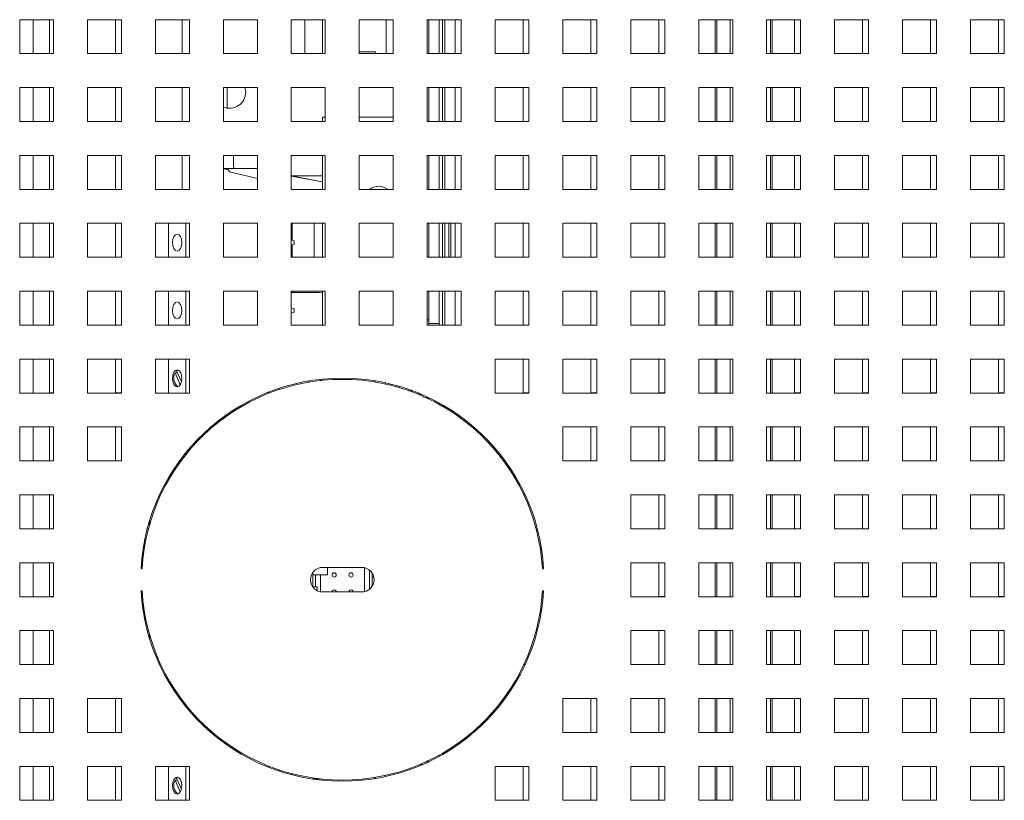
# Model space of a CAD drawing. Header units: inches. Extents: x 1 to 109, y 1 to 85.
# Tile 26 of 68: x 85.57 to 90.4, y 15.58 to 19.41. Entities that reach past the tile are written whole.
import ezdxf

# ---------------------------------------------------------------- set-up
doc = ezdxf.new("R2010")
doc.units = ezdxf.units.IN
doc.header["$MEASUREMENT"] = 0

msp = doc.modelspace()

# ---------------------------------------------------------------- linework, layer by layer
at = {"color": 7, "linetype": 'Continuous', "lineweight": 15, "ltscale": 5}
for p, q in [((85.7366, 19.4148), (85.57, 19.4148)), ((85.57, 19.4148), (85.57, 19.2481)), ((85.7156, 19.4148), (85.7156, 19.2481)), ((85.7366, 19.2481), (85.7366, 19.4148)), ((86.07, 19.4148), (85.9033, 19.4148)), ((85.9033, 19.4148), (85.9033, 19.2481)), ((86.0408, 19.4148), (86.0408, 19.2483)), ((86.07, 19.2481), (86.07, 19.4148)), ((86.4033, 19.4148), (86.2366, 19.4148)), ((86.2366, 19.4148), (86.2366, 19.2481)), ((86.3676, 19.2481), (86.3676, 19.4148)), ((86.4033, 19.2481), (86.4033, 19.4148)), ((86.7366, 19.4148), (86.57, 19.4148)), ((86.57, 19.4148), (86.57, 19.2481)), ((86.7366, 19.2481), (86.7366, 19.4148)), ((87.07, 19.4148), (86.9033, 19.4148)), ((86.9033, 19.4148), (86.9033, 19.2481)), ((86.97, 19.4148), (86.97, 19.2481)), ((87.0562, 19.2481), (87.0562, 19.4148)), ((87.07, 19.2481), (87.07, 19.4148)), ((87.4033, 19.4148), (87.2366, 19.4148)), ((87.2366, 19.4148), (87.2366, 19.2481)), ((87.3683, 19.2481), (87.3683, 19.4148)), ((87.4033, 19.2481), (87.4033, 19.4148)), ((87.7366, 19.4148), (87.57, 19.4148)), ((87.57, 19.4148), (87.57, 19.2481)), ((87.5785, 19.4148), (87.5785, 19.2481)), ((87.6283, 19.4148), (87.6283, 19.2481)), ((87.645, 19.4148), (87.645, 19.2481)), ((87.6575, 19.4148), (87.6575, 19.2481)), ((87.7075, 19.4148), (87.7075, 19.2483)), ((87.7366, 19.2481), (87.7366, 19.4148)), ((88.07, 19.4148), (87.9033, 19.4148)), ((87.9033, 19.4148), (87.9033, 19.2481)), ((88.0408, 19.4148), (88.0408, 19.2483)), ((88.07, 19.2481), (88.07, 19.4148)), ((88.4033, 19.4148), (88.2366, 19.4148)), ((88.2366, 19.4148), (88.2366, 19.2481)), ((88.3741, 19.4148), (88.3741, 19.2483)), ((88.4033, 19.2481), (88.4033, 19.4148)), ((88.7366, 19.4148), (88.57, 19.4148)), ((88.57, 19.4148), (88.57, 19.2481)), ((88.7075, 19.4148), (88.7075, 19.2483)), ((88.7366, 19.2481), (88.7366, 19.4148)), ((89.07, 19.4148), (88.9033, 19.4148)), ((88.9033, 19.4148), (88.9033, 19.2481)), ((88.9841, 19.4148), (88.9841, 19.2481)), ((89.07, 19.2481), (89.07, 19.4148)), ((89.4033, 19.4148), (89.2366, 19.4148)), ((89.2366, 19.4148), (89.2366, 19.2481)), ((89.2641, 19.2481), (89.2641, 19.4148)), ((89.3741, 19.4148), (89.3741, 19.2483)), ((89.4033, 19.2481), (89.4033, 19.4148)), ((89.7366, 19.4148), (89.57, 19.4148)), ((89.57, 19.4148), (89.57, 19.2481)), ((89.7075, 19.4148), (89.7075, 19.2483)), ((89.7366, 19.2481), (89.7366, 19.4148)), ((90.07, 19.4148), (89.9033, 19.4148)), ((89.9033, 19.4148), (89.9033, 19.2481)), ((90.0408, 19.4148), (90.0408, 19.2483)), ((90.07, 19.2481), (90.07, 19.4148)), ((90.4033, 19.4148), (90.2366, 19.4148)), ((90.2366, 19.4148), (90.2366, 19.2481)), ((90.3741, 19.4148), (90.3741, 19.2483)), ((90.4033, 19.2481), (90.4033, 19.4148)), ((85.57, 19.2481), (85.7366, 19.2481)), ((85.7156, 19.2483), (85.7366, 19.2483)), ((85.9033, 19.2481), (86.07, 19.2481)), ((86.0408, 19.2483), (86.07, 19.2483)), ((86.2366, 19.2481), (86.4033, 19.2481)), ((86.57, 19.2481), (86.7366, 19.2481)), ((86.9033, 19.2481), (87.07, 19.2481)), ((87.2366, 19.2562), (87.3162, 19.2562)), ((87.2366, 19.2481), (87.4033, 19.2481)), ((87.3162, 19.2481), (87.3162, 19.2562)), ((87.57, 19.2481), (87.7366, 19.2481)), ((87.7075, 19.2483), (87.7366, 19.2483)), ((87.9033, 19.2481), (88.07, 19.2481)), ((88.0408, 19.2483), (88.07, 19.2483)), ((88.2366, 19.2481), (88.4033, 19.2481)), ((88.3741, 19.2483), (88.4033, 19.2483)), ((88.57, 19.2481), (88.7366, 19.2481)), ((88.7075, 19.2483), (88.7366, 19.2483)), ((88.9033, 19.2481), (89.07, 19.2481)), ((89.2366, 19.2481), (89.4033, 19.2481)), ((89.3741, 19.2483), (89.4033, 19.2483)), ((89.57, 19.2481), (89.7366, 19.2481)), ((89.7075, 19.2483), (89.7366, 19.2483)), ((89.9033, 19.2481), (90.07, 19.2481)), ((90.0408, 19.2483), (90.07, 19.2483)), ((90.2366, 19.2481), (90.4033, 19.2481)), ((90.3741, 19.2483), (90.4033, 19.2483)), ((85.7366, 19.0814), (85.57, 19.0814)), ((85.57, 19.0814), (85.57, 18.9148)), ((85.7156, 19.0814), (85.7156, 18.9148)), ((85.7366, 18.9148), (85.7366, 19.0814)), ((86.07, 19.0814), (85.9033, 19.0814)), ((85.9033, 19.0814), (85.9033, 18.9148)), ((86.0408, 19.0814), (86.0408, 18.9149)), ((86.07, 18.9148), (86.07, 19.0814)), ((86.4033, 19.0814), (86.2366, 19.0814)), ((86.2366, 19.0814), (86.2366, 18.9148)), ((86.3676, 18.9148), (86.3676, 19.0814)), ((86.4033, 18.9148), (86.4033, 19.0814)), ((86.7366, 19.0814), (86.57, 19.0814)), ((86.57, 19.0814), (86.57, 18.9148)), ((86.6793, 19.0583), (86.6758, 19.0814)), ((86.7366, 18.9148), (86.7366, 19.0814)), ((87.07, 19.0814), (86.9033, 19.0814)), ((86.9033, 19.0814), (86.9033, 18.9148)), ((87.07, 18.9148), (87.07, 19.0814)), ((87.4033, 19.0814), (87.2366, 19.0814)), ((87.2366, 19.0814), (87.2366, 18.9148)), ((87.4033, 18.9148), (87.4033, 19.0814)), ((87.7366, 19.0814), (87.57, 19.0814)), ((87.57, 19.0814), (87.57, 18.9148)), ((87.5785, 19.0814), (87.5785, 18.9148)), ((87.6283, 19.0814), (87.6283, 18.9148)), ((87.645, 19.0814), (87.645, 18.9148)), ((87.6575, 19.0814), (87.6575, 18.9148)), ((87.7075, 19.0814), (87.7075, 18.9149)), ((87.7366, 18.9148), (87.7366, 19.0814)), ((88.07, 19.0814), (87.9033, 19.0814)), ((87.9033, 19.0814), (87.9033, 18.9148)), ((88.0408, 19.0814), (88.0408, 18.9149)), ((88.07, 18.9148), (88.07, 19.0814)), ((88.4033, 19.0814), (88.2366, 19.0814)), ((88.2366, 19.0814), (88.2366, 18.9148)), ((88.3741, 19.0814), (88.3741, 18.9149)), ((88.4033, 18.9148), (88.4033, 19.0814)), ((88.7366, 19.0814), (88.57, 19.0814)), ((88.57, 19.0814), (88.57, 18.9148)), ((88.7075, 19.0814), (88.7075, 18.9149)), ((88.7366, 18.9148), (88.7366, 19.0814)), ((89.07, 19.0814), (88.9033, 19.0814)), ((88.9033, 19.0814), (88.9033, 18.9148)), ((88.9841, 19.0814), (88.9841, 18.9148)), ((89.07, 18.9148), (89.07, 19.0814)), ((89.4033, 19.0814), (89.2366, 19.0814)), ((89.2366, 19.0814), (89.2366, 18.9148)), ((89.2641, 18.9148), (89.2641, 19.0814)), ((89.3741, 19.0814), (89.3741, 18.9149)), ((89.4033, 18.9148), (89.4033, 19.0814)), ((89.7366, 19.0814), (89.57, 19.0814)), ((89.57, 19.0814), (89.57, 18.9148)), ((89.7075, 19.0814), (89.7075, 18.9149)), ((89.7366, 18.9148), (89.7366, 19.0814)), ((90.07, 19.0814), (89.9033, 19.0814)), ((89.9033, 19.0814), (89.9033, 18.9148)), ((90.0408, 19.0814), (90.0408, 18.9149)), ((90.07, 18.9148), (90.07, 19.0814)), ((90.4033, 19.0814), (90.2366, 19.0814)), ((90.2366, 19.0814), (90.2366, 18.9148)), ((90.3741, 19.0814), (90.3741, 18.9149)), ((90.4033, 18.9148), (90.4033, 19.0814)), ((85.57, 18.9148), (85.7366, 18.9148)), ((85.7156, 18.9149), (85.7366, 18.9149)), ((85.9033, 18.9148), (86.07, 18.9148)), ((86.0408, 18.9149), (86.07, 18.9149)), ((86.2366, 18.9148), (86.4033, 18.9148)), ((86.57, 18.9148), (86.7366, 18.9148)), ((86.9033, 18.9148), (87.07, 18.9148)), ((87.0571, 18.9354), (87.07, 18.9354)), ((87.0571, 18.9148), (87.0571, 18.9354)), ((87.2366, 18.9354), (87.4033, 18.9354)), ((87.2366, 18.9148), (87.4033, 18.9148)), ((87.57, 18.9148), (87.7366, 18.9148)), ((87.7075, 18.9149), (87.7366, 18.9149)), ((87.9033, 18.9148), (88.07, 18.9148)), ((88.0408, 18.9149), (88.07, 18.9149)), ((88.2366, 18.9148), (88.4033, 18.9148)), ((88.3741, 18.9149), (88.4033, 18.9149)), ((88.57, 18.9148), (88.7366, 18.9148)), ((88.7075, 18.9149), (88.7366, 18.9149)), ((88.9033, 18.9148), (89.07, 18.9148)), ((89.2366, 18.9148), (89.4033, 18.9148)), ((89.3741, 18.9149), (89.4033, 18.9149)), ((89.57, 18.9148), (89.7366, 18.9148)), ((89.7075, 18.9149), (89.7366, 18.9149)), ((89.9033, 18.9148), (90.07, 18.9148)), ((90.0408, 18.9149), (90.07, 18.9149)), ((90.2366, 18.9148), (90.4033, 18.9148)), ((90.3741, 18.9149), (90.4033, 18.9149)), ((85.7366, 18.7481), (85.57, 18.7481)), ((85.57, 18.7481), (85.57, 18.5814)), ((85.7156, 18.7481), (85.7156, 18.5814)), ((85.7366, 18.5814), (85.7366, 18.7481)), ((86.07, 18.7481), (85.9033, 18.7481)), ((85.9033, 18.7481), (85.9033, 18.5814)), ((86.0408, 18.7481), (86.0408, 18.5816)), ((86.07, 18.5814), (86.07, 18.7481)), ((86.4033, 18.7481), (86.2366, 18.7481)), ((86.2366, 18.7481), (86.2366, 18.5814)), ((86.3676, 18.5814), (86.3676, 18.7481)), ((86.4033, 18.5814), (86.4033, 18.7481)), ((86.7366, 18.7481), (86.57, 18.7481)), ((86.57, 18.7481), (86.57, 18.5814)), ((86.7366, 18.5814), (86.7366, 18.7481)), ((87.07, 18.7481), (86.9033, 18.7481)), ((86.9033, 18.7481), (86.9033, 18.5814)), ((87.0571, 18.5814), (87.0571, 18.7481)), ((87.07, 18.5814), (87.07, 18.7481)), ((87.4033, 18.7481), (87.2366, 18.7481)), ((87.2366, 18.7481), (87.2366, 18.5814)), ((87.4033, 18.5814), (87.4033, 18.7481)), ((87.7366, 18.7481), (87.57, 18.7481)), ((87.57, 18.7481), (87.57, 18.5814)), ((87.5785, 18.7481), (87.5785, 18.5814)), ((87.6283, 18.7481), (87.6283, 18.5814)), ((87.645, 18.7481), (87.645, 18.5814)), ((87.6575, 18.7481), (87.6575, 18.5814)), ((87.7075, 18.7481), (87.7075, 18.5816)), ((87.7366, 18.5814), (87.7366, 18.7481)), ((88.07, 18.7481), (87.9033, 18.7481)), ((87.9033, 18.7481), (87.9033, 18.5814)), ((88.0408, 18.7481), (88.0408, 18.5816)), ((88.07, 18.5814), (88.07, 18.7481)), ((88.4033, 18.7481), (88.2366, 18.7481)), ((88.2366, 18.7481), (88.2366, 18.5814)), ((88.3741, 18.7481), (88.3741, 18.5816)), ((88.4033, 18.5814), (88.4033, 18.7481)), ((88.7366, 18.7481), (88.57, 18.7481)), ((88.57, 18.7481), (88.57, 18.5814)), ((88.7075, 18.7481), (88.7075, 18.5816)), ((88.7366, 18.5814), (88.7366, 18.7481)), ((89.07, 18.7481), (88.9033, 18.7481)), ((88.9033, 18.7481), (88.9033, 18.5814)), ((88.9841, 18.7481), (88.9841, 18.5814)), ((89.07, 18.5814), (89.07, 18.7481)), ((89.4033, 18.7481), (89.2366, 18.7481)), ((89.2366, 18.7481), (89.2366, 18.5814)), ((89.2641, 18.5814), (89.2641, 18.7481)), ((89.3741, 18.7481), (89.3741, 18.5816)), ((89.4033, 18.5814), (89.4033, 18.7481)), ((89.7366, 18.7481), (89.57, 18.7481)), ((89.57, 18.7481), (89.57, 18.5814)), ((89.7075, 18.7481), (89.7075, 18.5816)), ((89.7366, 18.5814), (89.7366, 18.7481)), ((90.07, 18.7481), (89.9033, 18.7481)), ((89.9033, 18.7481), (89.9033, 18.5814)), ((90.0408, 18.7481), (90.0408, 18.5816)), ((90.07, 18.5814), (90.07, 18.7481)), ((90.4033, 18.7481), (90.2366, 18.7481)), ((90.2366, 18.7481), (90.2366, 18.5814)), ((90.3741, 18.7481), (90.3741, 18.5816)), ((90.4033, 18.5814), (90.4033, 18.7481)), ((86.57, 18.6846), (86.6214, 18.6843)), ((86.57, 18.6824), (86.5948, 18.6781)), ((86.5939, 18.6844), (86.5939, 18.6814)), ((86.6065, 18.6655), (86.7366, 18.6343)), ((86.6214, 18.6843), (86.7366, 18.684)), ((86.9033, 18.6487), (87.0571, 18.6188)), ((87.0571, 18.6477), (86.9033, 18.6487)), ((86.9033, 18.6464), (87.0571, 18.6188)), ((85.57, 18.5814), (85.7366, 18.5814)), ((85.7156, 18.5816), (85.7366, 18.5816)), ((85.9033, 18.5814), (86.07, 18.5814)), ((86.0408, 18.5816), (86.07, 18.5816)), ((86.2366, 18.5814), (86.4033, 18.5814)), ((86.57, 18.5814), (86.7366, 18.5814)), ((86.9033, 18.5814), (87.07, 18.5814)), ((87.2366, 18.5814), (87.4033, 18.5814)), ((87.57, 18.5814), (87.7366, 18.5814)), ((87.7075, 18.5816), (87.7366, 18.5816)), ((87.9033, 18.5814), (88.07, 18.5814)), ((88.0408, 18.5816), (88.07, 18.5816)), ((88.2366, 18.5814), (88.4033, 18.5814)), ((88.3741, 18.5816), (88.4033, 18.5816)), ((88.57, 18.5814), (88.7366, 18.5814)), ((88.7075, 18.5816), (88.7366, 18.5816)), ((88.9033, 18.5814), (89.07, 18.5814)), ((89.2366, 18.5814), (89.4033, 18.5814)), ((89.3741, 18.5816), (89.4033, 18.5816)), ((89.57, 18.5814), (89.7366, 18.5814)), ((89.7075, 18.5816), (89.7366, 18.5816)), ((89.9033, 18.5814), (90.07, 18.5814)), ((90.0408, 18.5816), (90.07, 18.5816)), ((90.2366, 18.5814), (90.4033, 18.5814)), ((90.3741, 18.5816), (90.4033, 18.5816)), ((85.7366, 18.4148), (85.57, 18.4148)), ((85.57, 18.4148), (85.57, 18.2481)), ((85.7156, 18.4148), (85.7156, 18.2481)), ((85.7366, 18.2481), (85.7366, 18.4148)), ((86.07, 18.4148), (85.9033, 18.4148)), ((85.9033, 18.4148), (85.9033, 18.2481)), ((86.0408, 18.4148), (86.0408, 18.2483)), ((86.07, 18.2481), (86.07, 18.4148)), ((86.4033, 18.4148), (86.2366, 18.4148)), ((86.2366, 18.4148), (86.2366, 18.2481)), ((86.3006, 18.4148), (86.3006, 18.2481)), ((86.3859, 18.4148), (86.3859, 18.2481)), ((86.4033, 18.2481), (86.4033, 18.4148)), ((86.7366, 18.4148), (86.57, 18.4148)), ((86.57, 18.4148), (86.57, 18.2481)), ((86.7366, 18.2481), (86.7366, 18.4148)), ((87.07, 18.4148), (86.9033, 18.4148)), ((86.9033, 18.4148), (86.9033, 18.2481)), ((86.9079, 18.4148), (86.9079, 18.3319)), ((87.0162, 18.4148), (87.0162, 18.2483)), ((87.0571, 18.2481), (87.0571, 18.4148)), ((87.07, 18.2481), (87.07, 18.4148)), ((87.4033, 18.4148), (87.2366, 18.4148)), ((87.2366, 18.4148), (87.2366, 18.2481)), ((87.4033, 18.2481), (87.4033, 18.4148)), ((87.7366, 18.4148), (87.57, 18.4148)), ((87.57, 18.4148), (87.57, 18.2481)), ((87.5785, 18.4148), (87.5785, 18.2481)), ((87.6283, 18.4148), (87.6283, 18.2481)), ((87.645, 18.4148), (87.645, 18.2481)), ((87.6575, 18.4148), (87.6575, 18.2481)), ((87.6769, 18.4148), (87.6769, 18.2481)), ((87.6866, 18.4148), (87.6866, 18.2481)), ((87.7075, 18.4148), (87.7075, 18.2483)), ((87.7366, 18.2481), (87.7366, 18.4148)), ((88.07, 18.4148), (87.9033, 18.4148)), ((87.9033, 18.4148), (87.9033, 18.2481)), ((88.0408, 18.4148), (88.0408, 18.2483)), ((88.07, 18.2481), (88.07, 18.4148)), ((88.4033, 18.4148), (88.2366, 18.4148)), ((88.2366, 18.4148), (88.2366, 18.2481)), ((88.3741, 18.4148), (88.3741, 18.2483)), ((88.4033, 18.2481), (88.4033, 18.4148)), ((88.7366, 18.4148), (88.57, 18.4148)), ((88.57, 18.4148), (88.57, 18.2481)), ((88.7075, 18.4148), (88.7075, 18.2483)), ((88.7366, 18.2481), (88.7366, 18.4148)), ((89.07, 18.4148), (88.9033, 18.4148)), ((88.9033, 18.4148), (88.9033, 18.2481)), ((88.9841, 18.4148), (88.9841, 18.2481)), ((89.07, 18.2481), (89.07, 18.4148)), ((89.4033, 18.4148), (89.2366, 18.4148)), ((89.2366, 18.4148), (89.2366, 18.2481)), ((89.2641, 18.2481), (89.2641, 18.4148)), ((89.3741, 18.4148), (89.3741, 18.2483)), ((89.4033, 18.2481), (89.4033, 18.4148)), ((89.7366, 18.4148), (89.57, 18.4148)), ((89.57, 18.4148), (89.57, 18.2481)), ((89.7075, 18.4148), (89.7075, 18.2483)), ((89.7366, 18.2481), (89.7366, 18.4148)), ((90.07, 18.4148), (89.9033, 18.4148)), ((89.9033, 18.4148), (89.9033, 18.2481)), ((90.0408, 18.4148), (90.0408, 18.2483)), ((90.07, 18.2481), (90.07, 18.4148)), ((90.4033, 18.4148), (90.2366, 18.4148)), ((90.2366, 18.4148), (90.2366, 18.2481)), ((90.3741, 18.4148), (90.3741, 18.2483)), ((90.4033, 18.2481), (90.4033, 18.4148)), ((86.9033, 18.3337), (86.9172, 18.3282)), ((86.9172, 18.3282), (86.9172, 18.3123)), ((86.9172, 18.3123), (86.9033, 18.3068)), ((86.9079, 18.3086), (86.9079, 18.2481)), ((85.57, 18.2481), (85.7366, 18.2481)), ((85.7156, 18.2483), (85.7366, 18.2483)), ((85.9033, 18.2481), (86.07, 18.2481)), ((86.0408, 18.2483), (86.07, 18.2483)), ((86.2366, 18.2481), (86.4033, 18.2481)), ((86.57, 18.2481), (86.7366, 18.2481)), ((86.9033, 18.2481), (87.07, 18.2481)), ((87.0162, 18.2483), (86.9079, 18.2483)), ((87.0162, 18.2483), (87.0571, 18.2483)), ((87.2366, 18.2481), (87.4033, 18.2481)), ((87.57, 18.2481), (87.7366, 18.2481)), ((87.7075, 18.2483), (87.7366, 18.2483)), ((87.9033, 18.2481), (88.07, 18.2481)), ((88.0408, 18.2483), (88.07, 18.2483)), ((88.2366, 18.2481), (88.4033, 18.2481)), ((88.3741, 18.2483), (88.4033, 18.2483)), ((88.57, 18.2481), (88.7366, 18.2481)), ((88.7075, 18.2483), (88.7366, 18.2483)), ((88.9033, 18.2481), (89.07, 18.2481)), ((89.2366, 18.2481), (89.4033, 18.2481)), ((89.3741, 18.2483), (89.4033, 18.2483)), ((89.57, 18.2481), (89.7366, 18.2481)), ((89.7075, 18.2483), (89.7366, 18.2483)), ((89.9033, 18.2481), (90.07, 18.2481)), ((90.0408, 18.2483), (90.07, 18.2483)), ((90.2366, 18.2481), (90.4033, 18.2481)), ((90.3741, 18.2483), (90.4033, 18.2483)), ((85.7366, 18.0814), (85.57, 18.0814)), ((85.57, 18.0814), (85.57, 17.9148)), ((85.7156, 18.0814), (85.7156, 17.9148)), ((85.7366, 17.9148), (85.7366, 18.0814)), ((86.07, 18.0814), (85.9033, 18.0814)), ((85.9033, 18.0814), (85.9033, 17.9148)), ((86.0408, 18.0814), (86.0408, 17.9149)), ((86.07, 17.9148), (86.07, 18.0814)), ((86.4033, 18.0814), (86.2366, 18.0814)), ((86.2366, 18.0814), (86.2366, 17.9148)), ((86.3006, 18.0814), (86.3006, 17.9148)), ((86.3859, 18.0814), (86.3859, 17.9148)), ((86.4033, 17.9148), (86.4033, 18.0814)), ((86.7366, 18.0814), (86.57, 18.0814)), ((86.57, 18.0814), (86.57, 17.9148)), ((86.7366, 17.9148), (86.7366, 18.0814)), ((87.07, 18.0814), (86.9033, 18.0814)), ((86.9033, 18.0814), (86.9033, 17.9148)), ((86.9079, 18.0814), (86.9079, 18.0749)), ((87.0571, 17.9148), (87.0571, 18.0814)), ((87.07, 17.9148), (87.07, 18.0814)), ((87.4033, 18.0814), (87.2366, 18.0814)), ((87.2366, 18.0814), (87.2366, 17.9148)), ((87.4033, 17.9148), (87.4033, 18.0814)), ((87.7366, 18.0814), (87.57, 18.0814)), ((87.57, 18.0814), (87.57, 17.9148)), ((87.5785, 18.0814), (87.5785, 17.9233)), ((87.6283, 18.0814), (87.6283, 17.9233)), ((87.645, 18.0814), (87.645, 17.9148)), ((87.6575, 18.0814), (87.6575, 17.9148)), ((87.7075, 18.0814), (87.7075, 17.9149)), ((87.7366, 17.9148), (87.7366, 18.0814)), ((88.07, 18.0814), (87.9033, 18.0814)), ((87.9033, 18.0814), (87.9033, 17.9148)), ((88.0408, 18.0814), (88.0408, 17.9149)), ((88.07, 17.9148), (88.07, 18.0814)), ((88.4033, 18.0814), (88.2366, 18.0814)), ((88.2366, 18.0814), (88.2366, 17.9148)), ((88.3741, 18.0814), (88.3741, 17.9149)), ((88.4033, 17.9148), (88.4033, 18.0814)), ((88.7366, 18.0814), (88.57, 18.0814)), ((88.57, 18.0814), (88.57, 17.9148)), ((88.7075, 18.0814), (88.7075, 17.9149)), ((88.7366, 17.9148), (88.7366, 18.0814)), ((89.07, 18.0814), (88.9033, 18.0814)), ((88.9033, 18.0814), (88.9033, 17.9148)), ((88.9841, 18.0814), (88.9841, 17.9148)), ((89.07, 17.9148), (89.07, 18.0814)), ((89.4033, 18.0814), (89.2366, 18.0814)), ((89.2366, 18.0814), (89.2366, 17.9148)), ((89.2641, 17.9148), (89.2641, 18.0814)), ((89.3741, 18.0814), (89.3741, 17.9149)), ((89.4033, 17.9148), (89.4033, 18.0814)), ((89.7366, 18.0814), (89.57, 18.0814)), ((89.57, 18.0814), (89.57, 17.9148)), ((89.7075, 18.0814), (89.7075, 17.9149)), ((89.7366, 17.9148), (89.7366, 18.0814)), ((90.07, 18.0814), (89.9033, 18.0814)), ((89.9033, 18.0814), (89.9033, 17.9148)), ((90.0408, 18.0814), (90.0408, 17.9149)), ((90.07, 17.9148), (90.07, 18.0814)), ((90.4033, 18.0814), (90.2366, 18.0814)), ((90.2366, 18.0814), (90.2366, 17.9148)), ((90.3741, 18.0814), (90.3741, 17.9149)), ((90.4033, 17.9148), (90.4033, 18.0814)), ((86.9033, 18.0749), (87.0408, 18.0749)), ((87.0408, 18.0749), (87.0571, 18.0762)), ((86.9033, 18.0004), (86.9172, 17.9948)), ((86.9172, 17.9948), (86.9172, 17.979)), ((86.9172, 17.979), (86.9033, 17.9734)), ((87.57, 17.9416), (87.5785, 17.9416)), ((85.57, 17.9148), (85.7366, 17.9148)), ((85.7156, 17.9149), (85.7366, 17.9149)), ((85.9033, 17.9148), (86.07, 17.9148)), ((86.0408, 17.9149), (86.07, 17.9149)), ((86.2366, 17.9148), (86.4033, 17.9148)), ((86.57, 17.9148), (86.7366, 17.9148)), ((86.9033, 17.9148), (87.07, 17.9148)), ((87.2366, 17.9148), (87.4033, 17.9148)), ((87.57, 17.9148), (87.7366, 17.9148)), ((87.5785, 17.9233), (87.6283, 17.9233)), ((87.5785, 17.9148), (87.5785, 17.9233)), ((87.6283, 17.9233), (87.6283, 17.9148)), ((87.7075, 17.9149), (87.7366, 17.9149)), ((87.9033, 17.9148), (88.07, 17.9148)), ((88.0408, 17.9149), (88.07, 17.9149)), ((88.2366, 17.9148), (88.4033, 17.9148)), ((88.3741, 17.9149), (88.4033, 17.9149)), ((88.57, 17.9148), (88.7366, 17.9148)), ((88.7075, 17.9149), (88.7366, 17.9149)), ((88.9033, 17.9148), (89.07, 17.9148)), ((89.2366, 17.9148), (89.4033, 17.9148)), ((89.3741, 17.9149), (89.4033, 17.9149)), ((89.57, 17.9148), (89.7366, 17.9148)), ((89.7075, 17.9149), (89.7366, 17.9149)), ((89.9033, 17.9148), (90.07, 17.9148)), ((90.0408, 17.9149), (90.07, 17.9149)), ((90.2366, 17.9148), (90.4033, 17.9148)), ((90.3741, 17.9149), (90.4033, 17.9149)), ((85.7366, 17.7481), (85.57, 17.7481)), ((85.57, 17.7481), (85.57, 17.5814)), ((85.7156, 17.7481), (85.7156, 17.5814)), ((85.7366, 17.5814), (85.7366, 17.7481)), ((86.07, 17.7481), (85.9033, 17.7481)), ((85.9033, 17.7481), (85.9033, 17.5814)), ((86.0408, 17.7481), (86.0408, 17.5816)), ((86.07, 17.5814), (86.07, 17.7481)), ((86.4033, 17.7481), (86.2366, 17.7481)), ((86.2366, 17.7481), (86.2366, 17.5814)), ((86.3006, 17.7481), (86.3006, 17.5814)), ((86.3859, 17.7481), (86.3859, 17.5814)), ((86.4033, 17.5814), (86.4033, 17.7481)), ((88.07, 17.7481), (87.9033, 17.7481)), ((87.9033, 17.7481), (87.9033, 17.5814)), ((88.0408, 17.7481), (88.0408, 17.5816)), ((88.07, 17.5814), (88.07, 17.7481)), ((88.4033, 17.7481), (88.2366, 17.7481)), ((88.2366, 17.7481), (88.2366, 17.5814)), ((88.3741, 17.7481), (88.3741, 17.5816)), ((88.4033, 17.5814), (88.4033, 17.7481)), ((88.7366, 17.7481), (88.57, 17.7481)), ((88.57, 17.7481), (88.57, 17.5814)), ((88.7075, 17.7481), (88.7075, 17.5816)), ((88.7366, 17.5814), (88.7366, 17.7481)), ((89.07, 17.7481), (88.9033, 17.7481)), ((88.9033, 17.7481), (88.9033, 17.5814)), ((88.9841, 17.7481), (88.9841, 17.5814)), ((89.07, 17.5814), (89.07, 17.7481)), ((89.4033, 17.7481), (89.2366, 17.7481)), ((89.2366, 17.7481), (89.2366, 17.5814)), ((89.2641, 17.5814), (89.2641, 17.7481)), ((89.3741, 17.7481), (89.3741, 17.5816)), ((89.4033, 17.5814), (89.4033, 17.7481)), ((89.7366, 17.7481), (89.57, 17.7481)), ((89.57, 17.7481), (89.57, 17.5814)), ((89.7075, 17.7481), (89.7075, 17.5816)), ((89.7366, 17.5814), (89.7366, 17.7481)), ((90.07, 17.7481), (89.9033, 17.7481)), ((89.9033, 17.7481), (89.9033, 17.5814)), ((90.0408, 17.7481), (90.0408, 17.5816)), ((90.07, 17.5814), (90.07, 17.7481)), ((90.4033, 17.7481), (90.2366, 17.7481)), ((90.2366, 17.7481), (90.2366, 17.5814)), ((90.3741, 17.7481), (90.3741, 17.5816)), ((90.4033, 17.5814), (90.4033, 17.7481)), ((86.3399, 17.6906), (86.3468, 17.6947)), ((86.3637, 17.6362), (86.3399, 17.6906)), ((86.3445, 17.6801), (86.3329, 17.6801)), ((86.3329, 17.6801), (86.3581, 17.6224)), ((87.0463, 17.647), (87.0493, 17.6413)), ((86.8439, 17.5985), (86.8439, 17.6047)), ((86.9887, 17.6346), (86.9887, 17.6405)), ((87.3127, 17.6415), (87.3127, 17.6356)), ((87.3652, 17.6315), (87.3652, 17.6255)), ((87.3915, 17.6253), (87.3915, 17.6193)), ((87.4177, 17.6124), (87.4177, 17.6184)), ((85.57, 17.5814), (85.7366, 17.5814)), ((85.7156, 17.5816), (85.7366, 17.5816)), ((85.9033, 17.5814), (86.07, 17.5814)), ((86.0408, 17.5816), (86.07, 17.5816)), ((86.2366, 17.5814), (86.4033, 17.5814)), ((86.7922, 17.5798), (86.7922, 17.586)), ((87.4988, 17.5902), (87.4803, 17.5927)), ((87.4872, 17.5923), (87.4988, 17.5902)), ((87.5183, 17.5784), (87.5456, 17.5734)), ((87.5522, 17.5615), (87.5785, 17.5567)), ((87.5785, 17.5585), (87.5785, 17.552)), ((87.9033, 17.5814), (88.07, 17.5814)), ((88.0408, 17.5816), (88.07, 17.5816)), ((88.2366, 17.5814), (88.4033, 17.5814)), ((88.3741, 17.5816), (88.4033, 17.5816)), ((88.57, 17.5814), (88.7366, 17.5814)), ((88.7075, 17.5816), (88.7366, 17.5816)), ((88.9033, 17.5814), (89.07, 17.5814)), ((89.2366, 17.5814), (89.4033, 17.5814)), ((89.3741, 17.5816), (89.4033, 17.5816)), ((89.57, 17.5814), (89.7366, 17.5814)), ((89.7075, 17.5816), (89.7366, 17.5816)), ((89.9033, 17.5814), (90.07, 17.5814)), ((90.0408, 17.5816), (90.07, 17.5816)), ((90.2366, 17.5814), (90.4033, 17.5814)), ((90.3741, 17.5816), (90.4033, 17.5816)), ((87.6283, 17.533), (87.6283, 17.5264)), ((87.6346, 17.5296), (87.6346, 17.5229)), ((87.645, 17.5237), (87.645, 17.517)), ((87.6575, 17.5164), (87.6575, 17.5097)), ((86.5786, 17.4702), (86.5847, 17.4702)), ((86.5847, 17.4702), (86.5847, 17.4673)), ((86.5847, 17.4702), (86.5867, 17.4702)), ((86.5867, 17.4688), (86.5867, 17.4759)), ((86.6055, 17.4887), (86.6161, 17.4887)), ((85.7366, 17.4148), (85.57, 17.4148)), ((85.57, 17.4148), (85.57, 17.2481)), ((85.7156, 17.4148), (85.7156, 17.2481)), ((85.7366, 17.2481), (85.7366, 17.4148)), ((86.07, 17.4148), (85.9033, 17.4148)), ((85.9033, 17.4148), (85.9033, 17.2481)), ((86.0408, 17.4148), (86.0408, 17.2483)), ((86.07, 17.2481), (86.07, 17.4148)), ((86.5009, 17.4008), (86.4993, 17.4072)), ((87.7989, 17.4149), (87.79, 17.4149)), ((88.4033, 17.4148), (88.2366, 17.4148)), ((88.2366, 17.4148), (88.2366, 17.2481)), ((88.3741, 17.4148), (88.3741, 17.2483)), ((88.4033, 17.2481), (88.4033, 17.4148)), ((88.7366, 17.4148), (88.57, 17.4148)), ((88.57, 17.4148), (88.57, 17.2481)), ((88.7075, 17.4148), (88.7075, 17.2483)), ((88.7366, 17.2481), (88.7366, 17.4148)), ((89.07, 17.4148), (88.9033, 17.4148)), ((88.9033, 17.4148), (88.9033, 17.2481)), ((88.9841, 17.4148), (88.9841, 17.2481)), ((89.07, 17.2481), (89.07, 17.4148)), ((89.4033, 17.4148), (89.2366, 17.4148)), ((89.2366, 17.4148), (89.2366, 17.2481)), ((89.2641, 17.2481), (89.2641, 17.4148)), ((89.3741, 17.4148), (89.3741, 17.2483)), ((89.4033, 17.2481), (89.4033, 17.4148)), ((89.7366, 17.4148), (89.57, 17.4148)), ((89.57, 17.4148), (89.57, 17.2481)), ((89.7075, 17.4148), (89.7075, 17.2483)), ((89.7366, 17.2481), (89.7366, 17.4148)), ((90.07, 17.4148), (89.9033, 17.4148)), ((89.9033, 17.4148), (89.9033, 17.2481)), ((90.0408, 17.4148), (90.0408, 17.2483)), ((90.07, 17.2481), (90.07, 17.4148)), ((90.4033, 17.4148), (90.2366, 17.4148)), ((90.2366, 17.4148), (90.2366, 17.2481)), ((90.3741, 17.4148), (90.3741, 17.2483)), ((90.4033, 17.2481), (90.4033, 17.4148)), ((86.4892, 17.3982), (86.4892, 17.3903)), ((87.8741, 17.3345), (87.8741, 17.343)), ((86.3859, 17.2893), (86.3859, 17.28)), ((85.57, 17.2481), (85.7366, 17.2481)), ((85.7156, 17.2483), (85.7366, 17.2483)), ((85.9033, 17.2481), (86.07, 17.2481)), ((86.0408, 17.2483), (86.07, 17.2483)), ((88.2366, 17.2481), (88.4033, 17.2481)), ((88.3741, 17.2483), (88.4033, 17.2483)), ((88.57, 17.2481), (88.7366, 17.2481)), ((88.7075, 17.2483), (88.7366, 17.2483)), ((88.9033, 17.2481), (89.07, 17.2481)), ((89.2366, 17.2481), (89.4033, 17.2481)), ((89.3741, 17.2483), (89.4033, 17.2483)), ((89.57, 17.2481), (89.7366, 17.2481)), ((89.7075, 17.2483), (89.7366, 17.2483)), ((89.9033, 17.2481), (90.07, 17.2481)), ((90.0408, 17.2483), (90.07, 17.2483)), ((90.2366, 17.2481), (90.4033, 17.2481)), ((90.3741, 17.2483), (90.4033, 17.2483)), ((86.3006, 17.1664), (86.3006, 17.1548)), ((85.7366, 17.0814), (85.57, 17.0814)), ((85.57, 17.0814), (85.57, 16.9148)), ((85.7156, 17.0814), (85.7156, 16.9148)), ((85.7366, 16.9148), (85.7366, 17.0814)), ((88.0511, 17.0816), (88.0446, 17.0816)), ((88.7366, 17.0814), (88.57, 17.0814)), ((88.57, 17.0814), (88.57, 16.9148)), ((88.7075, 17.0814), (88.7075, 16.9149)), ((88.7366, 16.9148), (88.7366, 17.0814)), ((89.07, 17.0814), (88.9033, 17.0814)), ((88.9033, 17.0814), (88.9033, 16.9148)), ((88.9841, 17.0814), (88.9841, 16.9148)), ((89.07, 16.9148), (89.07, 17.0814)), ((89.4033, 17.0814), (89.2366, 17.0814)), ((89.2366, 17.0814), (89.2366, 16.9148)), ((89.2641, 16.9148), (89.2641, 17.0814)), ((89.3741, 17.0814), (89.3741, 16.9149)), ((89.4033, 16.9148), (89.4033, 17.0814)), ((89.7366, 17.0814), (89.57, 17.0814)), ((89.57, 17.0814), (89.57, 16.9148)), ((89.7075, 17.0814), (89.7075, 16.9149)), ((89.7366, 16.9148), (89.7366, 17.0814)), ((90.07, 17.0814), (89.9033, 17.0814)), ((89.9033, 17.0814), (89.9033, 16.9148)), ((90.0408, 17.0814), (90.0408, 16.9149)), ((90.07, 16.9148), (90.07, 17.0814)), ((90.4033, 17.0814), (90.2366, 17.0814)), ((90.2366, 17.0814), (90.2366, 16.9148)), ((90.3741, 17.0814), (90.3741, 16.9149)), ((90.4033, 16.9148), (90.4033, 17.0814)), ((86.2075, 16.9344), (86.2075, 16.9549)), ((85.57, 16.9148), (85.7366, 16.9148)), ((85.7156, 16.9149), (85.7366, 16.9149)), ((86.1961, 16.9149), (86.2021, 16.9149)), ((88.105, 16.9149), (88.111, 16.9149)), ((88.57, 16.9148), (88.7366, 16.9148)), ((88.7075, 16.9149), (88.7366, 16.9149)), ((88.9033, 16.9148), (89.07, 16.9148)), ((89.2366, 16.9148), (89.4033, 16.9148)), ((89.3741, 16.9149), (89.4033, 16.9149)), ((89.57, 16.9148), (89.7366, 16.9148)), ((89.7075, 16.9149), (89.7366, 16.9149)), ((89.9033, 16.9148), (90.07, 16.9148)), ((90.0408, 16.9149), (90.07, 16.9149)), ((90.2366, 16.9148), (90.4033, 16.9148)), ((90.3741, 16.9149), (90.4033, 16.9149)), ((85.7366, 16.7481), (85.57, 16.7481)), ((85.57, 16.7481), (85.57, 16.5814)), ((85.7156, 16.7481), (85.7156, 16.5814)), ((85.7366, 16.5814), (85.7366, 16.7481)), ((86.1734, 16.7483), (86.1675, 16.7483)), ((87.2491, 16.7252), (87.0575, 16.7252)), ((87.0803, 16.7252), (87.0803, 16.6882)), ((87.2629, 16.6059), (87.2629, 16.7236)), ((88.1396, 16.7483), (88.1338, 16.7483)), ((88.7366, 16.7481), (88.57, 16.7481)), ((88.57, 16.7481), (88.57, 16.5814)), ((88.7075, 16.7481), (88.7075, 16.5816)), ((88.7366, 16.5814), (88.7366, 16.7481)), ((89.07, 16.7481), (88.9033, 16.7481)), ((88.9033, 16.7481), (88.9033, 16.5814)), ((88.9841, 16.7481), (88.9841, 16.5814)), ((89.07, 16.5814), (89.07, 16.7481)), ((89.4033, 16.7481), (89.2366, 16.7481)), ((89.2366, 16.7481), (89.2366, 16.5814)), ((89.2641, 16.5814), (89.2641, 16.7481)), ((89.3741, 16.7481), (89.3741, 16.5816)), ((89.4033, 16.5814), (89.4033, 16.7481)), ((89.7366, 16.7481), (89.57, 16.7481)), ((89.57, 16.7481), (89.57, 16.5814)), ((89.7075, 16.7481), (89.7075, 16.5816)), ((89.7366, 16.5814), (89.7366, 16.7481)), ((90.07, 16.7481), (89.9033, 16.7481)), ((89.9033, 16.7481), (89.9033, 16.5814)), ((90.0408, 16.7481), (90.0408, 16.5816)), ((90.07, 16.5814), (90.07, 16.7481)), ((90.4033, 16.7481), (90.2366, 16.7481)), ((90.2366, 16.7481), (90.2366, 16.5814)), ((90.3741, 16.7481), (90.3741, 16.5816)), ((90.4033, 16.5814), (90.4033, 16.7481)), ((86.1655, 16.7189), (86.1713, 16.7189)), ((87.0097, 16.7018), (87.0097, 16.6882)), ((87.0221, 16.6882), (87.0097, 16.6882)), ((87.0097, 16.6882), (87.0097, 16.63)), ((87.0221, 16.6882), (87.0221, 16.63)), ((87.0221, 16.6882), (87.0471, 16.6882)), ((87.0471, 16.6053), (87.0471, 16.6882)), ((87.0803, 16.6882), (87.0471, 16.6882)), ((87.2878, 16.6184), (87.2878, 16.7112)), ((87.3003, 16.6969), (87.3003, 16.6326)), ((87.3003, 16.6778), (87.3081, 16.6778)), ((88.1358, 16.7189), (88.1417, 16.7189)), ((87.0097, 16.63), (87.0221, 16.63)), ((87.0304, 16.63), (87.0221, 16.63)), ((87.0304, 16.6107), (87.0304, 16.63)), ((85.57, 16.5814), (85.7366, 16.5814)), ((85.7156, 16.5816), (85.7366, 16.5816)), ((86.1713, 16.6106), (86.1655, 16.6106)), ((86.1675, 16.5816), (86.1733, 16.5816)), ((87.0575, 16.6044), (87.2491, 16.6044)), ((88.1338, 16.5816), (88.1396, 16.5816)), ((88.1417, 16.6106), (88.1358, 16.6106)), ((88.57, 16.5814), (88.7366, 16.5814)), ((88.7075, 16.5816), (88.7366, 16.5816)), ((88.9033, 16.5814), (89.07, 16.5814)), ((89.2366, 16.5814), (89.4033, 16.5814)), ((89.3741, 16.5816), (89.4033, 16.5816)), ((89.57, 16.5814), (89.7366, 16.5814)), ((89.7075, 16.5816), (89.7366, 16.5816)), ((89.9033, 16.5814), (90.07, 16.5814)), ((90.0408, 16.5816), (90.07, 16.5816)), ((90.2366, 16.5814), (90.4033, 16.5814)), ((90.3741, 16.5816), (90.4033, 16.5816)), ((85.7366, 16.4148), (85.57, 16.4148)), ((85.57, 16.4148), (85.57, 16.2481)), ((85.7156, 16.4148), (85.7156, 16.2481)), ((85.7366, 16.2481), (85.7366, 16.4148)), ((86.2021, 16.4149), (86.196, 16.4149)), ((86.2075, 16.3746), (86.2075, 16.3952)), ((88.1111, 16.4149), (88.1051, 16.4149)), ((88.7366, 16.4148), (88.57, 16.4148)), ((88.57, 16.4148), (88.57, 16.2481)), ((88.7075, 16.4148), (88.7075, 16.2483)), ((88.7366, 16.2481), (88.7366, 16.4148)), ((89.07, 16.4148), (88.9033, 16.4148)), ((88.9033, 16.4148), (88.9033, 16.2481)), ((88.9841, 16.4148), (88.9841, 16.2481)), ((89.07, 16.2481), (89.07, 16.4148)), ((89.4033, 16.4148), (89.2366, 16.4148)), ((89.2366, 16.4148), (89.2366, 16.2481)), ((89.2641, 16.2481), (89.2641, 16.4148)), ((89.3741, 16.4148), (89.3741, 16.2483)), ((89.4033, 16.2481), (89.4033, 16.4148)), ((89.7366, 16.4148), (89.57, 16.4148)), ((89.57, 16.4148), (89.57, 16.2481)), ((89.7075, 16.4148), (89.7075, 16.2483)), ((89.7366, 16.2481), (89.7366, 16.4148)), ((90.07, 16.4148), (89.9033, 16.4148)), ((89.9033, 16.4148), (89.9033, 16.2481)), ((90.0408, 16.4148), (90.0408, 16.2483)), ((90.07, 16.2481), (90.07, 16.4148)), ((90.4033, 16.4148), (90.2366, 16.4148)), ((90.2366, 16.4148), (90.2366, 16.2481)), ((90.3741, 16.4148), (90.3741, 16.2483)), ((90.4033, 16.2481), (90.4033, 16.4148)), ((85.57, 16.2481), (85.7366, 16.2481)), ((85.7156, 16.2483), (85.7366, 16.2483)), ((88.0448, 16.2483), (88.0512, 16.2483)), ((88.57, 16.2481), (88.7366, 16.2481)), ((88.7075, 16.2483), (88.7366, 16.2483)), ((88.9033, 16.2481), (89.07, 16.2481)), ((89.2366, 16.2481), (89.4033, 16.2481)), ((89.3741, 16.2483), (89.4033, 16.2483)), ((89.57, 16.2481), (89.7366, 16.2481)), ((89.7075, 16.2483), (89.7366, 16.2483)), ((89.9033, 16.2481), (90.07, 16.2481)), ((90.0408, 16.2483), (90.07, 16.2483)), ((90.2366, 16.2481), (90.4033, 16.2481)), ((90.3741, 16.2483), (90.4033, 16.2483)), ((86.3006, 16.1747), (86.3006, 16.1631)), ((85.7366, 16.0814), (85.57, 16.0814)), ((85.57, 16.0814), (85.57, 15.9148)), ((85.7156, 16.0814), (85.7156, 15.9148)), ((85.7366, 15.9148), (85.7366, 16.0814)), ((86.07, 16.0814), (85.9033, 16.0814)), ((85.9033, 16.0814), (85.9033, 15.9148)), ((86.0408, 16.0814), (86.0408, 15.9149)), ((86.07, 15.9148), (86.07, 16.0814)), ((86.3859, 16.0495), (86.3859, 16.0402)), ((88.4033, 16.0814), (88.2366, 16.0814)), ((88.2366, 16.0814), (88.2366, 15.9148)), ((88.3741, 16.0814), (88.3741, 15.9149)), ((88.4033, 15.9148), (88.4033, 16.0814)), ((88.7366, 16.0814), (88.57, 16.0814)), ((88.57, 16.0814), (88.57, 15.9148)), ((88.7075, 16.0814), (88.7075, 15.9149)), ((88.7366, 15.9148), (88.7366, 16.0814)), ((89.07, 16.0814), (88.9033, 16.0814)), ((88.9033, 16.0814), (88.9033, 15.9148)), ((88.9841, 16.0814), (88.9841, 15.9148)), ((89.07, 15.9148), (89.07, 16.0814)), ((89.4033, 16.0814), (89.2366, 16.0814)), ((89.2366, 16.0814), (89.2366, 15.9148)), ((89.2641, 15.9148), (89.2641, 16.0814)), ((89.3741, 16.0814), (89.3741, 15.9149)), ((89.4033, 15.9148), (89.4033, 16.0814)), ((89.7366, 16.0814), (89.57, 16.0814)), ((89.57, 16.0814), (89.57, 15.9148)), ((89.7075, 16.0814), (89.7075, 15.9149)), ((89.7366, 15.9148), (89.7366, 16.0814)), ((90.07, 16.0814), (89.9033, 16.0814)), ((89.9033, 16.0814), (89.9033, 15.9148)), ((90.0408, 16.0814), (90.0408, 15.9149)), ((90.07, 15.9148), (90.07, 16.0814)), ((90.4033, 16.0814), (90.2366, 16.0814)), ((90.2366, 16.0814), (90.2366, 15.9148)), ((90.3741, 16.0814), (90.3741, 15.9149)), ((90.4033, 15.9148), (90.4033, 16.0814)), ((87.8741, 15.9865), (87.8741, 15.9951)), ((85.57, 15.9148), (85.7366, 15.9148)), ((85.7156, 15.9149), (85.7366, 15.9149)), ((85.9033, 15.9148), (86.07, 15.9148)), ((86.0408, 15.9149), (86.07, 15.9149)), ((86.5304, 15.9036), (86.5212, 15.9036)), ((87.7904, 15.9149), (87.7993, 15.9149)), ((88.2366, 15.9148), (88.4033, 15.9148)), ((88.3741, 15.9149), (88.4033, 15.9149)), ((88.57, 15.9148), (88.7366, 15.9148)), ((88.7075, 15.9149), (88.7366, 15.9149)), ((88.9033, 15.9148), (89.07, 15.9148)), ((89.2366, 15.9148), (89.4033, 15.9148)), ((89.3741, 15.9149), (89.4033, 15.9149)), ((89.57, 15.9148), (89.7366, 15.9148)), ((89.7075, 15.9149), (89.7366, 15.9149)), ((89.9033, 15.9148), (90.07, 15.9148)), ((90.0408, 15.9149), (90.07, 15.9149)), ((90.2366, 15.9148), (90.4033, 15.9148)), ((90.3741, 15.9149), (90.4033, 15.9149)), ((87.645, 15.8126), (87.645, 15.8058)), ((87.6575, 15.8199), (87.6575, 15.8131)), ((87.5361, 15.7584), (87.5361, 15.7521)), ((87.5373, 15.7526), (87.5373, 15.759)), ((87.546, 15.7627), (87.546, 15.7563)), ((87.5633, 15.764), (87.5633, 15.7704)), ((87.572, 15.7744), (87.572, 15.768)), ((87.5785, 15.7775), (87.5785, 15.7711)), ((87.6283, 15.8032), (87.6283, 15.7965)), ((85.7366, 15.7481), (85.57, 15.7481)), ((85.57, 15.7481), (85.57, 15.5814)), ((85.7156, 15.7481), (85.7156, 15.5814)), ((85.7366, 15.5814), (85.7366, 15.7481)), ((86.07, 15.7481), (85.9033, 15.7481)), ((85.9033, 15.7481), (85.9033, 15.5814)), ((86.0408, 15.7481), (86.0408, 15.5816)), ((86.07, 15.5814), (86.07, 15.7481)), ((86.4033, 15.7481), (86.2366, 15.7481)), ((86.2366, 15.7481), (86.2366, 15.5814)), ((86.3006, 15.7481), (86.3006, 15.5814)), ((86.3859, 15.7481), (86.3859, 15.5814)), ((86.4033, 15.5814), (86.4033, 15.7481)), ((86.7922, 15.7435), (86.7922, 15.7498)), ((86.8439, 15.7249), (86.8439, 15.731)), ((86.9064, 15.7126), (86.9064, 15.7065)), ((88.07, 15.7481), (87.9033, 15.7481)), ((87.9033, 15.7481), (87.9033, 15.5814)), ((88.0408, 15.7481), (88.0408, 15.5816)), ((88.07, 15.5814), (88.07, 15.7481)), ((88.4033, 15.7481), (88.2366, 15.7481)), ((88.2366, 15.7481), (88.2366, 15.5814)), ((88.3741, 15.7481), (88.3741, 15.5816)), ((88.4033, 15.5814), (88.4033, 15.7481)), ((88.7366, 15.7481), (88.57, 15.7481)), ((88.57, 15.7481), (88.57, 15.5814)), ((88.7075, 15.7481), (88.7075, 15.5816)), ((88.7366, 15.5814), (88.7366, 15.7481)), ((89.07, 15.7481), (88.9033, 15.7481)), ((88.9033, 15.7481), (88.9033, 15.5814)), ((88.9841, 15.7481), (88.9841, 15.5814)), ((89.07, 15.5814), (89.07, 15.7481)), ((89.4033, 15.7481), (89.2366, 15.7481)), ((89.2366, 15.7481), (89.2366, 15.5814)), ((89.2641, 15.5814), (89.2641, 15.7481)), ((89.3741, 15.7481), (89.3741, 15.5816)), ((89.4033, 15.5814), (89.4033, 15.7481)), ((89.7366, 15.7481), (89.57, 15.7481)), ((89.57, 15.7481), (89.57, 15.5814)), ((89.7075, 15.7481), (89.7075, 15.5816)), ((89.7366, 15.5814), (89.7366, 15.7481)), ((90.07, 15.7481), (89.9033, 15.7481)), ((89.9033, 15.7481), (89.9033, 15.5814)), ((90.0408, 15.7481), (90.0408, 15.5816)), ((90.07, 15.5814), (90.07, 15.7481)), ((90.4033, 15.7481), (90.2366, 15.7481)), ((90.2366, 15.7481), (90.2366, 15.5814)), ((90.3741, 15.7481), (90.3741, 15.5816)), ((90.4033, 15.5814), (90.4033, 15.7481)), ((86.3445, 15.6801), (86.3329, 15.6801)), ((86.3329, 15.6801), (86.3581, 15.6224)), ((86.3399, 15.6906), (86.3468, 15.6947)), ((86.3637, 15.6362), (86.3399, 15.6906)), ((87.0109, 15.6875), (87.0109, 15.6914)), ((87.0191, 15.6875), (87.0109, 15.6875)), ((87.0571, 15.6799), (87.0571, 15.6858)), ((87.3119, 15.6938), (87.3119, 15.6879)), ((87.3127, 15.694), (87.3127, 15.6881)), ((87.3652, 15.7041), (87.3652, 15.6981)), ((85.57, 15.5814), (85.7366, 15.5814)), ((85.7156, 15.5816), (85.7366, 15.5816)), ((85.9033, 15.5814), (86.07, 15.5814)), ((86.0408, 15.5816), (86.07, 15.5816)), ((86.2366, 15.5814), (86.4033, 15.5814)), ((87.9033, 15.5814), (88.07, 15.5814)), ((88.0408, 15.5816), (88.07, 15.5816)), ((88.2366, 15.5814), (88.4033, 15.5814)), ((88.3741, 15.5816), (88.4033, 15.5816)), ((88.57, 15.5814), (88.7366, 15.5814)), ((88.7075, 15.5816), (88.7366, 15.5816)), ((88.9033, 15.5814), (89.07, 15.5814)), ((89.2366, 15.5814), (89.4033, 15.5814)), ((89.3741, 15.5816), (89.4033, 15.5816)), ((89.57, 15.5814), (89.7366, 15.5814)), ((89.7075, 15.5816), (89.7366, 15.5816)), ((89.9033, 15.5814), (90.07, 15.5814)), ((90.0408, 15.5816), (90.07, 15.5816)), ((90.2366, 15.5814), (90.4033, 15.5814)), ((90.3741, 15.5816), (90.4033, 15.5816))]:
    msp.add_line(p, q, dxfattribs=at)
at = {"color": 8, "linetype": 'Continuous', "lineweight": 15, "ltscale": 5}
for p, q in [((85.6366, 19.2481), (85.6366, 19.4148)), ((88.9925, 19.4148), (88.9925, 19.2481)), ((89.058, 19.4148), (89.058, 19.2481)), ((89.2558, 19.2481), (89.2558, 19.4148)), ((85.6366, 18.9148), (85.6366, 19.0814)), ((86.5883, 18.981), (86.5883, 19.0814)), ((88.9925, 19.0814), (88.9925, 18.9148)), ((89.058, 19.0814), (89.058, 18.9148)), ((89.2558, 18.9148), (89.2558, 19.0814)), ((85.6366, 18.5814), (85.6366, 18.7481)), ((88.9925, 18.7481), (88.9925, 18.5814)), ((89.058, 18.7481), (89.058, 18.5814)), ((89.2558, 18.5814), (89.2558, 18.7481)), ((85.6366, 18.2481), (85.6366, 18.4148)), ((88.9925, 18.4148), (88.9925, 18.2481)), ((89.058, 18.4148), (89.058, 18.2481)), ((89.2558, 18.2481), (89.2558, 18.4148)), ((85.6366, 17.9148), (85.6366, 18.0814)), ((88.9925, 18.0814), (88.9925, 17.9148)), ((89.058, 18.0814), (89.058, 17.9148)), ((89.2558, 17.9148), (89.2558, 18.0814)), ((85.6366, 17.5814), (85.6366, 17.7481)), ((88.9925, 17.7481), (88.9925, 17.5814)), ((89.058, 17.7481), (89.058, 17.5814)), ((89.2558, 17.5814), (89.2558, 17.7481)), ((85.6366, 17.2481), (85.6366, 17.4148)), ((88.9925, 17.4148), (88.9925, 17.2481)), ((89.058, 17.4148), (89.058, 17.2481)), ((89.2558, 17.2481), (89.2558, 17.4148)), ((85.6366, 16.9148), (85.6366, 17.0814)), ((88.9925, 17.0814), (88.9925, 16.9148)), ((89.058, 17.0814), (89.058, 16.9148)), ((89.2558, 16.9148), (89.2558, 17.0814)), ((85.6366, 16.5814), (85.6366, 16.7481)), ((88.9925, 16.7481), (88.9925, 16.5814)), ((89.058, 16.7481), (89.058, 16.5814)), ((89.2558, 16.5814), (89.2558, 16.7481)), ((85.6366, 16.2481), (85.6366, 16.4148)), ((88.9925, 16.4148), (88.9925, 16.2481)), ((89.058, 16.4148), (89.058, 16.2481)), ((89.2558, 16.2481), (89.2558, 16.4148)), ((85.6366, 15.9148), (85.6366, 16.0814)), ((88.9925, 16.0814), (88.9925, 15.9148)), ((89.058, 16.0814), (89.058, 15.9148)), ((89.2558, 15.9148), (89.2558, 16.0814)), ((85.6366, 15.5814), (85.6366, 15.7481)), ((88.9925, 15.7481), (88.9925, 15.5814)), ((89.058, 15.7481), (89.058, 15.5814)), ((89.2558, 15.5814), (89.2558, 15.7481)), ((87.0191, 15.6903), (87.0191, 15.6875)), ((87.0191, 15.6875), (87.0191, 15.6844)), ((87.0191, 15.6875), (87.0412, 15.6875)), ((87.1361, 15.6812), (87.1361, 15.6753))]:
    msp.add_line(p, q, dxfattribs=at)
at = {"color": 7, "linetype": 'Continuous', "lineweight": 15, "ltscale": 5, "flags": 128}
for points in [[(86.3208, 18.3203), (86.3225, 18.3362), (86.3274, 18.3497), (86.3347, 18.3588), (86.3433, 18.3619), (86.3518, 18.3588), (86.3591, 18.3497), (86.364, 18.3362), (86.3657, 18.3203), (86.364, 18.3043), (86.3591, 18.2908), (86.3518, 18.2818), (86.3433, 18.2786), (86.3347, 18.2818), (86.3274, 18.2908), (86.3225, 18.3043), (86.3208, 18.3203)], [(86.3208, 17.9869), (86.3225, 18.0029), (86.3274, 18.0164), (86.3347, 18.0254), (86.3433, 18.0286), (86.3518, 18.0254), (86.3591, 18.0164), (86.364, 18.0029), (86.3657, 17.9869), (86.364, 17.971), (86.3591, 17.9575), (86.3518, 17.9484), (86.3433, 17.9453), (86.3347, 17.9484), (86.3274, 17.9575), (86.3225, 17.971), (86.3208, 17.9869)], [(86.3208, 17.6536), (86.3225, 17.6695), (86.3274, 17.6831), (86.3347, 17.6921), (86.3433, 17.6953), (86.3518, 17.6921), (86.3591, 17.6831), (86.364, 17.6695), (86.3657, 17.6536), (86.364, 17.6376), (86.3591, 17.6241), (86.3518, 17.6151), (86.3433, 17.6119), (86.3347, 17.6151), (86.3274, 17.6241), (86.3225, 17.6376), (86.3208, 17.6536)], [(86.3208, 15.6536), (86.3225, 15.6695), (86.3274, 15.6831), (86.3347, 15.6921), (86.3433, 15.6953), (86.3518, 15.6921), (86.3591, 15.6831), (86.364, 15.6695), (86.3657, 15.6536), (86.364, 15.6376), (86.3591, 15.6241), (86.3518, 15.6151), (86.3433, 15.6119), (86.3347, 15.6151), (86.3274, 15.6241), (86.3225, 15.6376), (86.3208, 15.6536)], [(87.0109, 15.6875), (87.011, 15.6859), (87.0111, 15.6855)]]:
    msp.add_lwpolyline(points, dxfattribs=at)
at = {"color": 7, "linetype": 'Continuous', "lineweight": 15, "ltscale": 25}
for centre in [(87.1135, 16.6882), (87.1965, 16.6882)]:
    msp.add_circle(centre, 0.0104, dxfattribs=at)
for centre, radius, start, end in [((86.601, 19.0583), 0.0783, 246.6876, 0), ((87.3321, 18.5187), 0.0783, 53.2318, 126.7682), ((87.1536, 16.6648), 0.9896, 3.1378, 176.8622), ((87.1536, 16.6648), 0.9838, 3.1564, 176.8436), ((86.3796, 17.6544), 0.0533, 151.1897, 231.9375), ((87.4413, 17.6086), 0.0103, 147.2079, 180.0294), ((87.0575, 16.6648), 0.0604, 90, 270), ((87.2491, 16.6648), 0.0604, 270, 90), ((87.1536, 16.6648), 0.9896, 183.1378, 356.8622), ((87.1536, 16.6648), 0.9838, 183.1564, 356.8436), ((87.1135, 16.6051), 0.0104, 355.6812, 184.3188), ((87.1965, 16.6051), 0.0104, 355.6812, 184.3188), ((86.3568, 16.1426), 0.0347, 186.4107, 240.0616), ((86.3796, 15.6544), 0.0533, 151.1932, 231.9276)]:
    msp.add_arc(centre, radius, start, end, dxfattribs=at)
msp.add_ellipse((86.6103, 18.6814), major_axis=(0.0163, -0.0014), ratio=0.997909, start_param=3.226027, end_param=4.561204, dxfattribs=at)
at = {"color": 7, "linetype": 'Continuous', "lineweight": 15, "ltscale": 5}
for points, knots in [([(86.6214, 18.6843), (86.6209, 18.688), (86.6198, 18.6954), (86.6189, 18.7115), (86.6187, 18.7287), (86.619, 18.7417), (86.6194, 18.7474), (86.6195, 18.7481)], [0, 0, 0, 0, 0.239989, 0.479969, 0.720816, 0.96291, 1, 1, 1, 1]), ([(87.0628, 17.6507), (87.0629, 17.6485), (87.0629, 17.6461), (87.0641, 17.644), (87.0642, 17.6439)], [0, 0, 0, 0, 0.93425, 1, 1, 1, 1])]:
    msp.add_open_spline(points, degree=3, knots=knots, dxfattribs=at)

doc.saveas('drawing.dxf')
